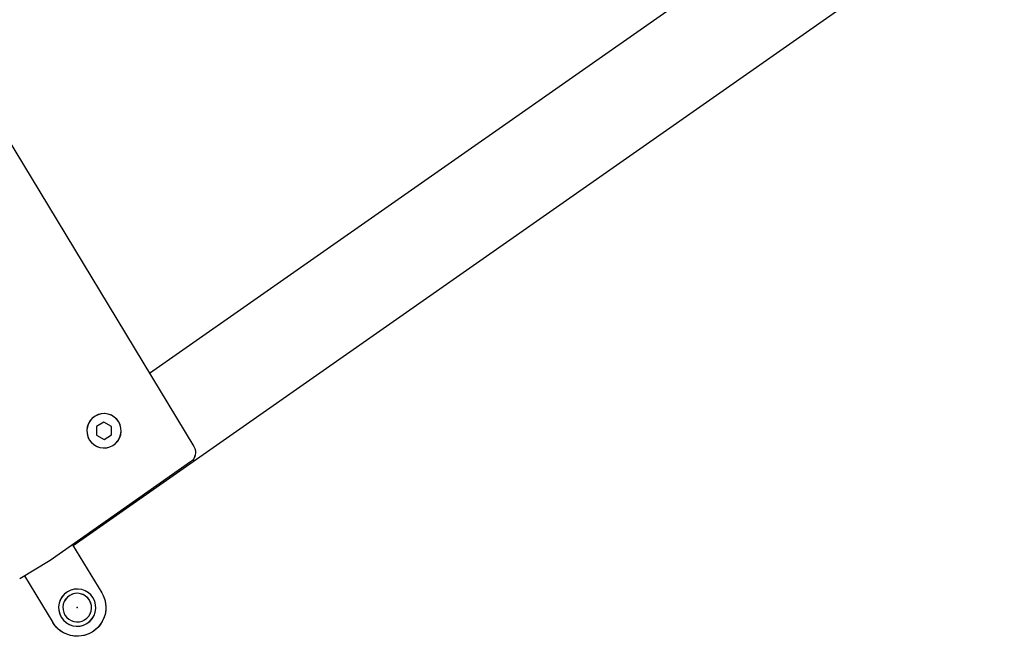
# Model space of a CAD drawing. Header units: millimetres. Extents: x 0 to 84100, y 0 to 59400.
# Tile 62 of 113: x 30160 to 30332, y 44392 to 44500. Entities that reach past the tile are written whole.
import ezdxf

# ---------------------------------------------------------------- set-up
doc = ezdxf.new("R2010")
doc.units = ezdxf.units.MM

# ---------------------------------------------------------------- blocks, each defined once
blk = doc.blocks.new('DV-DOSC-SIDE')
for p, q in [((64, 6), (64, -206)), ((356, -156.75), (64, -176.12)), ((406.26, -187.49), (10, -213.77)), ((60.27, -209.99), (0.47, -214)), ((13.9, -213.1), (13.93, -213.51)), ((0.47, -214), (-12, -214)), ((-10, -214), (-10, -233)), ((10, -213.36), (10, -233))]:
    blk.add_line(p, q)
blk.add_lwpolyline([(38.5, -182.4), (37, -185), (38.5, -187.6), (41.5, -187.6), (43, -185), (41.5, -182.4)], close=True)
at = {"extrusion": (0, 0, -1)}
for centre, major_axis, start_param, end_param in [((40, -185), (-4.24, 4.24), 5.497787, 11.780972), ((60, -206), (2.83, 2.83), 0.785398, 2.289254), ((0, -233), (-4.6, 4.6), 5.497787, 11.780972), ((0, -233), (3.54, 3.54), 3.926991, 10.210176), ((0, -233), (-7.07, 7.07), 2.356194, 5.497787)]:
    blk.add_ellipse(centre, major_axis=major_axis, ratio=1, start_param=start_param, end_param=end_param, dxfattribs=at)
blk.add_point((0, -233))

msp = doc.modelspace()

# ---------------------------------------------------------------- linework, layer by layer
at = {"color": 7}
for p, q in [((30331.777, 44522.187), (30169.103, 44408.318)), ((30302.318, 44522.317), (30182.446, 44438.409)), ((30135.28, 44516.3), (30190.185, 44425.629)), ((30189.623, 44422.955), (30165.085, 44405.753)), ((30168.996, 44408.495), (30174.082, 44400.096)), ((30170.596, 44409.617), (30170.715, 44409.447)), ((30165.085, 44405.753), (30159.752, 44402.524)), ((30160.608, 44403.042), (30165.528, 44394.916))]:
    msp.add_line(p, q, dxfattribs=at)
msp.add_lwpolyline([(30173.167, 44429.117), (30173.199, 44427.618), (30174.513, 44426.895), (30175.796, 44427.672), (30175.765, 44429.172), (30174.45, 44429.894)], close=True, dxfattribs=at)
at = {"color": 7, "extrusion": (0, 0, -1)}
for centre, major_axis, start_param, end_param in [((30174.482, 44428.395), (2.121, 2.121), 4.1679052, 10.4510905), ((30188.474, 44424.593), (1.414, 1.414), 0.2409143, 1.7447701), ((30169.805, 44397.506), (-3.536, 3.536), 1.8117107, 4.9533033), ((30169.805, 44397.506), (-2.298, 2.298), 5.7387015, 12.0218868), ((30169.805, 44397.506), (-1.768, 1.768), 2.5971088, 8.8802941)]:
    msp.add_ellipse(centre, major_axis=major_axis, ratio=1, start_param=start_param, end_param=end_param, dxfattribs=at)
at = {"color": 7}
msp.add_point((30169.805, 44397.506), dxfattribs=at)

# ---------------------------------------------------------------- block references
at = {"color": 7, "xscale": 0.5, "yscale": 0.5, "zscale": 0.5, "rotation": 31.1966247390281}
msp.add_blockref('DV-DOSC-SIDE', (30109.461, 44497.159), dxfattribs=at)

doc.saveas('drawing.dxf')
